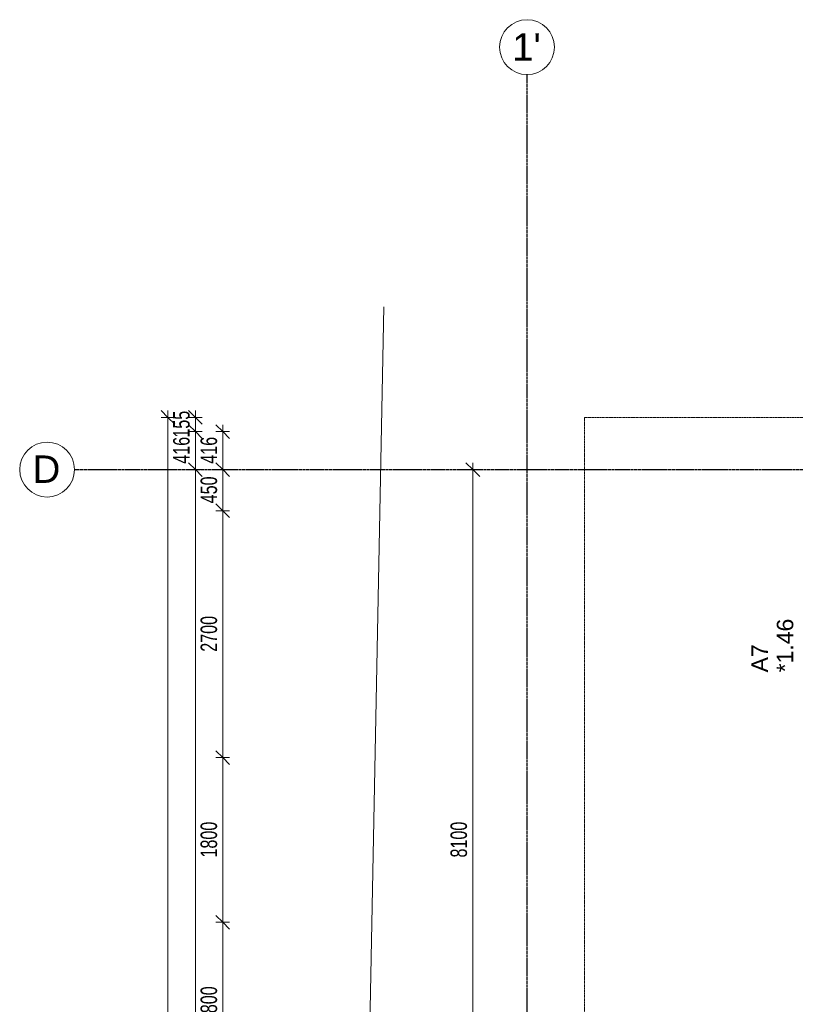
# Model space of a CAD drawing. Header units: millimetres. Extents: x -80560 to 110805, y -11020 to 52719.
# Tile 40 of 184: x 29345 to 37830, y 41953 to 52719. Entities that reach past the tile are written whole.
import ezdxf

# ---------------------------------------------------------------- set-up
doc = ezdxf.new("R2010")
doc.units = ezdxf.units.MM
doc.linetypes.add('CENTER2', pattern=[20, 8, -4, 4, -4])
doc.linetypes.add('DASHED2-1', pattern=[3, 2, -1])
for name, color, linetype, lineweight in [('A-ANNO-DIMS', 211, 'Continuous', 9), ('A-ANNO-DIMS-100', 211, 'Continuous', 9), ('A-DETL-MBND', 5, 'Continuous', 18), ('A-FLOR-OVHD', 1, 'DASHED2-1', 18), ('A-GLAZ-IDEN', 152, 'Continuous', 18), ('S-GRID', 1, 'Continuous', 9), ('S-GRID-IDEN', 1, 'Continuous', 9)]:
    doc.layers.add(name, color=color, linetype=linetype, lineweight=lineweight)
doc.styles.add('Arial', font='arial.ttf', dxfattribs={"height": 180})
doc.styles.add('Arial_4', font='arial.ttf', dxfattribs={"height": 300})
doc.styles.add('Arial_5', font='arial.ttf', dxfattribs={"width": 0.7, "height": 180})
doc.dimstyles.new('n3o_1_8', dxfattribs={"dimscale": 304.8, "dimtxt": 183.646692, "dimasz": 0.492126, "dimexe": 0.246063, "dimexo": 0.0625, "dimgap": 0.032808, "dimtad": 1, "dimdec": 0, "dimdsep": 46, "dimtxsty": 'Arial_5', "dimblk1": 'OBLIQUE', "dimblk2": 'OBLIQUE', "dimsah": 1, "dimcen": 0.09, "dimdle": 0.246063, "dimazin": 0, "dimtfac": 1, "dimtdec": 4, "dimtix": 1, "dimtmove": 0, "dimatfit": 3, "dimfxl": 0.246063, "dimfxlon": 1, "dimtvp": 1, "dimtolj": 1, "dimtzin": 0, "dimarcsym": 2})
doc.dimstyles.new('n3o_1_8_3', dxfattribs={"dimscale": 304.8, "dimtxt": 183.646692, "dimasz": 0.492126, "dimexe": 0.246063, "dimexo": 0.0625, "dimgap": 0.032808, "dimtad": 1, "dimdec": 0, "dimdsep": 46, "dimtxsty": 'Arial_5', "dimblk1": 'OBLIQUE', "dimblk2": 'OBLIQUE', "dimsah": 1, "dimcen": 0.09, "dimdle": 0.246063, "dimazin": 0, "dimtfac": 1, "dimtdec": 4, "dimtix": 1, "dimtmove": 0, "dimatfit": 3, "dimfxl": 0.246063, "dimfxlon": 1, "dimtvp": 1, "dimtolj": 1, "dimtzin": 0, "dimarcsym": 2})

# ---------------------------------------------------------------- blocks, each defined once
blk = doc.blocks.new('Leonardo College_EHA_1489_R18_CF_situatie_2020_rvt-1-DO_01 eerste verdieping')
at = {"layer": 'A-DETL-MBND', "color": 254}
for p, q in [((7599, 6923), (8434, 49581)), ((8434, 49581), (7599, 6923))]:
    blk.add_line(p, q, dxfattribs=at)
blk = doc.blocks.new('Grid - r_3_0mm-316018-DO_01 eerste verdieping')
at = {"layer": 'S-GRID-IDEN'}
blk.add_circle((0, 0), 3, dxfattribs=at)
blk = doc.blocks.new('DIMBLOCK90-DO_01 eerste verdieping')
at = {"layer": 'A-ANNO-DIMS-100'}
for p, q in [((31567, 48216), (31492, 48291)), ((31567, 48291), (31567, 47800)), ((31642, 48216), (31492, 48216)), ((31567, 48216), (31642, 48141)), ((31567, 48216), (31642, 48216)), ((31567, 47800), (31492, 47875)), ((31642, 47800), (31492, 47800)), ((31567, 47800), (31642, 47725)), ((31567, 47800), (31642, 47800))]:
    blk.add_line(p, q, dxfattribs=at)
at = {"layer": 'A-ANNO-DIMS-100', "color": 0, "insert": (31324, 47864), "char_height": 180, "width": 345.82, "attachment_point": 1, "rotation": 90, "line_spacing_factor": 0.941778, "style": 'Arial_5'}
blk.add_mtext('416', dxfattribs=at)
blk = doc.blocks.new('_Oblique')
at = {"color": 0, "linetype": 'ByBlock', "lineweight": -2}
blk.add_line((-0.5, -0.5), (0.5, 0.5), dxfattribs=at)
blk = doc.blocks.new('DIMBLOCK91-DO_01 eerste verdieping')
at = {"layer": 'A-ANNO-DIMS-100'}
for p, q in [((31567, 47800), (31492, 47875)), ((31642, 47800), (31492, 47800)), ((31567, 47800), (31567, 47350)), ((31567, 47800), (31642, 47725)), ((31567, 47800), (31642, 47800)), ((31567, 47350), (31492, 47425)), ((31642, 47350), (31492, 47350)), ((31567, 47350), (31642, 47275)), ((31567, 47350), (31642, 47350))]:
    blk.add_line(p, q, dxfattribs=at)
at = {"layer": 'A-ANNO-DIMS-100', "color": 0, "insert": (31324, 47431), "char_height": 180, "width": 345.82, "attachment_point": 1, "rotation": 90, "line_spacing_factor": 0.941778, "style": 'Arial_5'}
blk.add_mtext('450', dxfattribs=at)
blk = doc.blocks.new('DIMBLOCK92-DO_01 eerste verdieping')
at = {"layer": 'A-ANNO-DIMS-100'}
for p, q in [((31567, 47350), (31492, 47425)), ((31642, 47350), (31492, 47350)), ((31567, 47350), (31567, 44650)), ((31567, 47350), (31642, 47275)), ((31567, 47350), (31642, 47350)), ((31567, 44650), (31492, 44725)), ((31642, 44650), (31492, 44650)), ((31567, 44650), (31642, 44575)), ((31567, 44650), (31642, 44650))]:
    blk.add_line(p, q, dxfattribs=at)
at = {"layer": 'A-ANNO-DIMS-100', "color": 0, "insert": (31324, 45808), "char_height": 180, "width": 461.09, "attachment_point": 1, "rotation": 90, "line_spacing_factor": 0.941778, "style": 'Arial_5'}
blk.add_mtext('2700', dxfattribs=at)
blk = doc.blocks.new('DIMBLOCK93-DO_01 eerste verdieping')
at = {"layer": 'A-ANNO-DIMS-100'}
for p, q in [((31567, 44650), (31492, 44725)), ((31642, 44650), (31492, 44650)), ((31567, 44650), (31567, 42850)), ((31567, 44650), (31642, 44575)), ((31567, 44650), (31642, 44650)), ((31567, 42850), (31492, 42925)), ((31642, 42850), (31492, 42850)), ((31567, 42850), (31642, 42775)), ((31567, 42850), (31642, 42850))]:
    blk.add_line(p, q, dxfattribs=at)
at = {"layer": 'A-ANNO-DIMS-100', "color": 0, "insert": (31324, 43558), "char_height": 180, "width": 461.09, "attachment_point": 1, "rotation": 90, "line_spacing_factor": 0.941778, "style": 'Arial_5'}
blk.add_mtext('1800', dxfattribs=at)
blk = doc.blocks.new('DIMBLOCK94-DO_01 eerste verdieping')
at = {"layer": 'A-ANNO-DIMS-100'}
for p, q in [((31567, 42850), (31492, 42925)), ((31642, 42850), (31492, 42850)), ((31567, 42850), (31567, 41050)), ((31567, 42850), (31642, 42775)), ((31567, 42850), (31642, 42850)), ((31567, 41050), (31492, 41125)), ((31642, 41050), (31492, 41050)), ((31567, 41050), (31642, 40975)), ((31567, 41050), (31642, 41050))]:
    blk.add_line(p, q, dxfattribs=at)
at = {"layer": 'A-ANNO-DIMS-100', "color": 0, "insert": (31324, 41758), "char_height": 180, "width": 461.09, "attachment_point": 1, "rotation": 90, "line_spacing_factor": 0.941778, "style": 'Arial_5'}
blk.add_mtext('1800', dxfattribs=at)
blk = doc.blocks.new('DIMBLOCK129-DO_01 eerste verdieping')
at = {"layer": 'A-ANNO-DIMS-100'}
for p, q in [((31267, 47800), (31192, 47875)), ((31192, 47800), (31342, 47800)), ((31267, 47800), (31192, 47800)), ((31267, 35200), (31267, 47800)), ((31267, 47800), (31342, 47725)), ((31267, 35200), (31192, 35275)), ((31192, 35200), (31342, 35200)), ((31267, 35200), (31192, 35200)), ((31267, 35200), (31342, 35125))]:
    blk.add_line(p, q, dxfattribs=at)
at = {"layer": 'A-ANNO-DIMS-100', "color": 0, "insert": (31024, 41260), "char_height": 180, "width": 576.37, "attachment_point": 1, "rotation": 90, "line_spacing_factor": 0.941778, "style": 'Arial_5'}
blk.add_mtext('12600', dxfattribs=at)
blk = doc.blocks.new('DIMBLOCK130-DO_01 eerste verdieping')
at = {"layer": 'A-ANNO-DIMS-100'}
for p, q in [((31267, 48216), (31192, 48291)), ((31342, 48216), (31192, 48216)), ((31267, 47800), (31267, 48216)), ((31267, 48216), (31342, 48141)), ((31267, 48216), (31342, 48216)), ((31267, 47800), (31192, 47875)), ((31192, 47800), (31342, 47800)), ((31267, 47800), (31192, 47800)), ((31267, 47800), (31342, 47725))]:
    blk.add_line(p, q, dxfattribs=at)
at = {"layer": 'A-ANNO-DIMS-100', "color": 0, "insert": (31024, 47864), "char_height": 180, "width": 345.82, "attachment_point": 1, "rotation": 90, "line_spacing_factor": 0.941778, "style": 'Arial_5'}
blk.add_mtext('416', dxfattribs=at)
blk = doc.blocks.new('DIMBLOCK131-DO_01 eerste verdieping')
at = {"layer": 'A-ANNO-DIMS-100'}
for p, q in [((31267, 48371), (31192, 48446)), ((31342, 48371), (31192, 48371)), ((31267, 48216), (31267, 48446)), ((31267, 48371), (31342, 48296)), ((31267, 48371), (31342, 48371)), ((31267, 48216), (31192, 48291)), ((31342, 48216), (31192, 48216)), ((31267, 48216), (31342, 48141)), ((31267, 48216), (31342, 48216))]:
    blk.add_line(p, q, dxfattribs=at)
at = {"layer": 'A-ANNO-DIMS-100', "color": 0, "insert": (31024, 48149), "char_height": 180, "width": 345.82, "attachment_point": 1, "rotation": 90, "line_spacing_factor": 0.941778, "style": 'Arial_5'}
blk.add_mtext('155', dxfattribs=at)
blk = doc.blocks.new('DIMBLOCK347-DO_01 eerste verdieping')
at = {"layer": 'A-ANNO-DIMS-100'}
for p, q in [((30967, 48371), (30892, 48446)), ((31042, 48371), (30892, 48371)), ((30967, 48446), (30967, 9354)), ((30967, 48371), (31042, 48296)), ((30967, 48371), (31042, 48371)), ((30967, 9429), (30892, 9504)), ((31042, 9429), (30892, 9429)), ((30967, 9429), (31042, 9354)), ((30967, 9429), (31042, 9429))]:
    blk.add_line(p, q, dxfattribs=at)
at = {"layer": 'A-ANNO-DIMS-100', "color": 0, "insert": (30724, 28660), "char_height": 180, "width": 576.37, "attachment_point": 1, "rotation": 90, "line_spacing_factor": 0.941778, "style": 'Arial_5'}
blk.add_mtext('38942', dxfattribs=at)
blk = doc.blocks.new('DIMBLOCK627-DO_01 eerste verdieping')
at = {"layer": 'A-ANNO-DIMS-100'}
for p, q in [((34302, 47800), (34227, 47875)), ((34302, 39700), (34302, 47875)), ((34227, 47800), (34377, 47800)), ((34302, 47800), (34227, 47800)), ((34302, 47800), (34377, 47725)), ((34302, 39700), (34227, 39775)), ((34377, 39700), (34227, 39700)), ((34302, 39700), (34377, 39625)), ((34302, 39700), (34377, 39700))]:
    blk.add_line(p, q, dxfattribs=at)
at = {"layer": 'A-ANNO-DIMS-100', "color": 0, "insert": (34058, 43558), "char_height": 180, "width": 461.09, "attachment_point": 1, "rotation": 90, "line_spacing_factor": 0.941778, "style": 'Arial_5'}
blk.add_mtext('8100', dxfattribs=at)

msp = doc.modelspace()

# ---------------------------------------------------------------- linework, layer by layer
at = {"layer": 'A-FLOR-OVHD'}
for p in [(37923.8, 48371), (35523.8, 21879)]:
    msp.add_line(p, (35523.8, 48371), dxfattribs=at)
at = {"layer": 'S-GRID', "linetype": 'CENTER2', "lineweight": 25}
for p, q in [((34894.8, 4383.3), (34894.8, 52119.1)), ((29945.3, 47800), (110204.9, 47800))]:
    msp.add_line(p, q, dxfattribs=at)

# ---------------------------------------------------------------- block references
at = {"color": 250, "lineweight": 5}
msp.add_blockref('Leonardo College_EHA_1489_R18_CF_situatie_2020_rvt-1-DO_01 eerste verdieping', (24894.8, 0), dxfattribs=at)
at = {"layer": 'S-GRID-IDEN', "xscale": 99.99999999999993, "yscale": 99.99999999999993, "zscale": 99.99999999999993}
msp.add_blockref('Grid - r_3_0mm-316018-DO_01 eerste verdieping', (34894.8, 52419.1), dxfattribs=at)
at = {"layer": 'S-GRID-IDEN', "xscale": 99.99999999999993, "yscale": 99.99999999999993, "zscale": 99.99999999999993, "rotation": 269.9999999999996}
msp.add_blockref('Grid - r_3_0mm-316018-DO_01 eerste verdieping', (29645.3, 47800), dxfattribs=at)

# ---------------------------------------------------------------- texts
at = {"layer": 'A-GLAZ-IDEN', "lineweight": 9, "char_height": 180, "attachment_point": 1, "rotation": 90, "style": 'Arial'}
for s, insert, width in [('*1.46', (37627.3, 45582.3), 697.468), ('A7', (37349.5, 45582.3), 368.776)]:
    msp.add_mtext(s, dxfattribs=dict(at, insert=insert, width=width))
at = {"layer": 'S-GRID-IDEN', "char_height": 300, "attachment_point": 1, "style": 'Arial_4'}
for s, insert, width in [("1'", (34732.7, 52570.9), 384.81), ('D', (29487.2, 47954.5), 368.776)]:
    msp.add_mtext(s, dxfattribs=dict(at, insert=insert, width=width))

# ---------------------------------------------------------------- dimensions: what is measured, and where the dimension line sits
at = {"layer": 'A-ANNO-DIMS'}
for base, p1, p2, dimstyle, override, picture, middle in [((31267.5, 48371), (31342.5, 48216), (31342.5, 48371), 'n3o_1_8', {"dimpost": '<>', "dimfxl": 155}, 'DIMBLOCK131-DO_01 eerste verdieping', (31165.6, 48293.5)), ((30967.5, 9429), (31042.5, 48371), (31042.5, 9429), 'n3o_1_8_3', {"dimpost": '<>', "dimfxl": 38942}, 'DIMBLOCK347-DO_01 eerste verdieping', (30865.5, 28900)), ((31267.5, 48216), (31192.5, 47800), (31342.5, 48216), 'n3o_1_8', {"dimpost": '<>', "dimfxl": 442.217141}, 'DIMBLOCK130-DO_01 eerste verdieping', (31165.6, 48008)), ((31567.5, 47800), (31642.5, 48216), (31642.5, 47800), 'n3o_1_8', {"dimpost": '<>', "dimfxl": 416}, 'DIMBLOCK90-DO_01 eerste verdieping', (31465.6, 48008)), ((31267.5, 47800), (31192.5, 35200), (31192.5, 47800), 'n3o_1_8', {"dimpost": '<>', "dimfxl": 12600}, 'DIMBLOCK129-DO_01 eerste verdieping', (31165.6, 41500)), ((31567.5, 47350), (31642.5, 47800), (31642.5, 47350), 'n3o_1_8', {"dimpost": '<>', "dimfxl": 450}, 'DIMBLOCK91-DO_01 eerste verdieping', (31465.6, 47575)), ((34302, 47800), (34377, 39700), (34227, 47800), 'n3o_1_8_3', {"dimpost": '<>', "dimfxl": 8101.38877}, 'DIMBLOCK627-DO_01 eerste verdieping', (34200.1, 43750)), ((31567.5, 44650), (31642.5, 47350), (31642.5, 44650), 'n3o_1_8', {"dimpost": '<>', "dimfxl": 2700}, 'DIMBLOCK92-DO_01 eerste verdieping', (31465.6, 46000)), ((31567.5, 42850), (31642.5, 44650), (31642.5, 42850), 'n3o_1_8', {"dimpost": '<>', "dimfxl": 1800}, 'DIMBLOCK93-DO_01 eerste verdieping', (31465.6, 43750)), ((31567.5, 41050), (31642.5, 42850), (31642.5, 41050), 'n3o_1_8', {"dimpost": '<>', "dimfxl": 1800}, 'DIMBLOCK94-DO_01 eerste verdieping', (31465.6, 41950))]:
    dim = msp.add_linear_dim(base=base, p1=p1, p2=p2, angle=90, dimstyle=dimstyle, override=override, dxfattribs=at)
    dim.commit()
    dim.dimension.update_dxf_attribs({"geometry": picture, "text_midpoint": middle})

doc.saveas('drawing.dxf')
